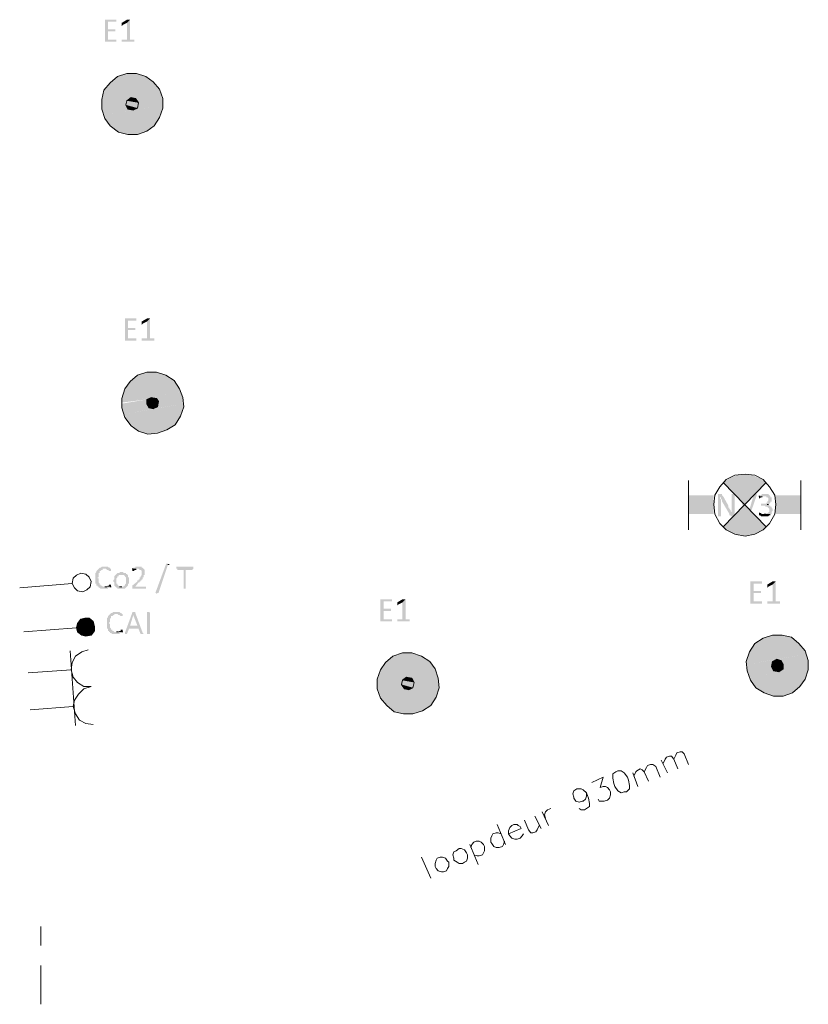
# Model space of a CAD drawing. Header units: millimetres. Extents: x -197899 to 120983, y -4228 to 45370.
# Tile 48 of 200: x -172071 to -168896, y 15581 to 19544. Entities that reach past the tile are written whole.
import ezdxf

# ---------------------------------------------------------------- set-up
doc = ezdxf.new("R2010")
doc.units = ezdxf.units.MM
for name, color, linetype in [('AL63----', 7, 'Continuous'), ('PDF_Geometry', 8, 'Continuous'), ('PDF_Solid Fills', 8, 'Continuous')]:
    doc.layers.add(name, color=color, linetype=linetype)

# ---------------------------------------------------------------- blocks, each defined once
blk = doc.blocks.new('A$C01523A58')
at = {"layer": 'PDF_Solid Fills'}
for color, points in [(7, [(-9508.1, -9609.7), (-9554.7, -9609.7), (-9554.7, -9613.9), (-9554.7, -9694.4), (-9554.7, -9698.6), (-9508.1, -9698.6), (-9508.1, -9694.4), (-9508.1, -9690.1), (-9541.9, -9690.1), (-9541.9, -9656.2), (-9512.3, -9656.2), (-9512.3, -9652), (-9512.3, -9647.8), (-9541.9, -9647.8), (-9541.9, -9618.2), (-9508.1, -9618.2), (-9508.1, -9613.9)]), (7, [(-9453, -9609.7), (-9465.7, -9622.4), (-9465.7, -9690.1), (-9486.9, -9690.1), (-9486.9, -9694.4), (-9486.9, -9698.6), (-9436.1, -9698.6), (-9436.1, -9694.4), (-9436.1, -9690.1), (-9453, -9690.1)]), (7, [(-9461.5, -9609.7), (-9465.7, -9609.7), (-9486.9, -9622.4), (-9486.9, -9626.6), (-9486.9, -9630.9), (-9486.9, -9635.1), (-9482.7, -9630.9), (-9465.7, -9622.4), (-9453, -9609.7), (-9457.3, -9609.7)]), (1, [(-9465.7, -9825.6), (-9503.9, -9838.3), (-9427.6, -9825.6)]), (1, [(-9503.9, -9838.3), (-9427.6, -9825.6), (-9389.6, -9838.3)]), (1, [(-9533.5, -9863.7), (-9558.8, -9893.3), (-9359.9, -9859.4)]), (1, [(-9558.8, -9893.3), (-9359.9, -9859.4), (-9334.5, -9889.1)]), (1, [(-9503.9, -9838.3), (-9533.5, -9863.7), (-9389.6, -9838.3)]), (1, [(-9533.5, -9863.7), (-9389.6, -9838.3), (-9359.9, -9859.4)]), (1, [(-9558.8, -9893.3), (-9567.3, -9931.4), (-9334.5, -9889.1)]), (1, [(-9567.3, -9931.4), (-9334.5, -9889.1), (-9330.3, -9901.8)]), (1, [(-9567.3, -9931.4), (-9567.3, -9944.1), (-9330.3, -9901.8)]), (1, [(-9448.8, -9922.9), (-9330.3, -9901.8), (-9326, -9910.3)]), (1, [(-9567.3, -9944.1), (-9448.8, -9922.9), (-9465.7, -9935.7)]), (1, [(-9567.3, -9944.1), (-9567.3, -9952.6), (-9465.7, -9935.7)]), (1, [(-9567.3, -9952.6), (-9465.7, -9935.7), (-9470, -9952.6)]), (51, [(-9465.7, -9935.7), (-9470, -9952.6), (-9419.2, -9944.1)]), (51, [(-9470, -9952.6), (-9419.2, -9944.1), (-9423.4, -9965.3)]), (51, [(-9448.8, -9922.9), (-9465.7, -9935.7), (-9431.9, -9927.2)]), (51, [(-9465.7, -9935.7), (-9431.9, -9927.2), (-9419.2, -9944.1)]), (1, [(-9448.8, -9922.9), (-9431.9, -9927.2), (-9326, -9910.3)]), (1, [(-9431.9, -9927.2), (-9326, -9910.3), (-9321.8, -9927.2)]), (1, [(-9431.9, -9927.2), (-9419.2, -9944.1), (-9321.8, -9927.2)]), (1, [(-9419.2, -9944.1), (-9423.4, -9965.3), (-9321.8, -9944.1)]), (1, [(-9423.4, -9965.3), (-9321.8, -9944.1), (-9321.8, -9952.6)]), (1, [(-9419.2, -9944.1), (-9321.8, -9927.2), (-9321.8, -9944.1)]), (1, [(-9567.3, -9952.6), (-9567.3, -9969.5), (-9470, -9952.6)]), (1, [(-9567.3, -9969.5), (-9470, -9952.6), (-9461.5, -9969.5)]), (1, [(-9567.3, -9969.5), (-9563.1, -9986.4), (-9461.5, -9969.5)]), (1, [(-9563.1, -9986.4), (-9461.5, -9969.5), (-9440.3, -9973.7)]), (1, [(-9563.1, -9986.4), (-9558.8, -9995), (-9440.3, -9973.7)]), (1, [(-9558.8, -9995), (-9321.8, -9952.6), (-9321.8, -9965.3)]), (1, [(-9558.8, -9995), (-9554.7, -10007.6), (-9321.8, -9965.3)]), (1, [(-9554.7, -10007.6), (-9321.8, -9965.3), (-9334.5, -10003.4)]), (51, [(-9470, -9952.6), (-9461.5, -9969.5), (-9423.4, -9965.3)]), (51, [(-9461.5, -9969.5), (-9423.4, -9965.3), (-9440.3, -9973.7)]), (1, [(-9423.4, -9965.3), (-9440.3, -9973.7), (-9321.8, -9952.6)]), (1, [(-9554.7, -10007.6), (-9533.5, -10037.3), (-9334.5, -10003.4)]), (1, [(-9533.5, -10037.3), (-9334.5, -10003.4), (-9355.7, -10037.3)]), (1, [(-9533.5, -10037.3), (-9499.6, -10062.7), (-9355.7, -10037.3)]), (1, [(-9499.6, -10062.7), (-9355.7, -10037.3), (-9385.3, -10058.4)]), (1, [(-9499.6, -10062.7), (-9461.5, -10071.1), (-9385.3, -10058.4)]), (1, [(-9461.5, -10071.1), (-9385.3, -10058.4), (-9423.4, -10071.1)]), (7, [(-9427.6, -10812), (-9474.2, -10812), (-9474.2, -10816.2), (-9474.2, -10896.6), (-9474.2, -10900.8), (-9427.6, -10900.8), (-9427.6, -10896.6), (-9427.6, -10892.4), (-9461.5, -10892.4), (-9461.5, -10858.5), (-9431.9, -10858.5), (-9431.9, -10854.3), (-9431.9, -10850), (-9461.5, -10850), (-9461.5, -10820.4), (-9427.6, -10820.4), (-9427.6, -10816.2)]), (7, [(-9372.6, -10812), (-9385.3, -10824.6), (-9385.3, -10892.4), (-9406.5, -10892.4), (-9406.5, -10896.6), (-9406.5, -10900.8), (-9355.7, -10900.8), (-9355.7, -10896.6), (-9355.7, -10892.4), (-9372.6, -10892.4)]), (7, [(-9381.1, -10812), (-9385.3, -10812), (-9406.5, -10824.6), (-9406.5, -10828.9), (-9406.5, -10833.1), (-9406.5, -10837.4), (-9402.2, -10833.1), (-9385.3, -10824.6), (-9372.6, -10812), (-9376.8, -10812)]), (1, [(-9423.4, -11040.5), (-9453, -11065.9), (-9309.1, -11040.5)]), (1, [(-9453, -11065.9), (-9309.1, -11040.5), (-9275.2, -11061.7)]), (1, [(-9385.3, -11027.9), (-9423.4, -11040.5), (-9347.2, -11027.9)]), (1, [(-9423.4, -11040.5), (-9347.2, -11027.9), (-9309.1, -11040.5)]), (1, [(-9453, -11065.9), (-9474.2, -11095.6), (-9275.2, -11061.7)]), (1, [(-9474.2, -11095.6), (-9275.2, -11061.7), (-9254.1, -11095.6)]), (1, [(-9474.2, -11095.6), (-9486.9, -11133.6), (-9254.1, -11095.6)]), (1, [(-9486.9, -11133.6), (-9254.1, -11095.6), (-9249.8, -11108.2)]), (1, [(-9486.9, -11133.6), (-9486.9, -11150.6), (-9249.8, -11108.2)]), (1, [(-9486.9, -11150.6), (-9368.3, -11129.5), (-9385.3, -11137.9)]), (51, [(-9368.3, -11129.5), (-9385.3, -11137.9), (-9347.2, -11133.6)]), (51, [(-9385.3, -11137.9), (-9347.2, -11133.6), (-9338.8, -11146.4)]), (1, [(-9368.3, -11129.5), (-9249.8, -11108.2), (-9245.6, -11112.5)]), (1, [(-9368.3, -11129.5), (-9347.2, -11133.6), (-9245.6, -11112.5)]), (1, [(-9347.2, -11133.6), (-9245.6, -11112.5), (-9241.4, -11129.5)]), (1, [(-9347.2, -11133.6), (-9338.8, -11146.4), (-9241.4, -11129.5)]), (1, [(-9338.8, -11146.4), (-9241.4, -11129.5), (-9241.4, -11146.4)]), (1, [(-9486.9, -11154.9), (-9385.3, -11137.9), (-9385.3, -11154.9)]), (1, [(-9486.9, -11154.9), (-9486.9, -11171.8), (-9385.3, -11154.9)]), (1, [(-9486.9, -11171.8), (-9385.3, -11154.9), (-9376.8, -11171.8)]), (1, [(-9486.9, -11171.8), (-9478.4, -11188.7), (-9376.8, -11171.8)]), (1, [(-9478.4, -11197.2), (-9237.1, -11154.9), (-9237.1, -11167.5)]), (1, [(-9478.4, -11197.2), (-9474.2, -11209.9), (-9237.1, -11167.5)]), (1, [(-9478.4, -11188.7), (-9376.8, -11171.8), (-9359.9, -11176)]), (1, [(-9474.2, -11209.9), (-9237.1, -11167.5), (-9249.8, -11205.7)]), (51, [(-9385.3, -11137.9), (-9385.3, -11154.9), (-9338.8, -11146.4)]), (51, [(-9385.3, -11154.9), (-9338.8, -11146.4), (-9342.9, -11167.5)]), (51, [(-9385.3, -11154.9), (-9376.8, -11171.8), (-9342.9, -11167.5)]), (51, [(-9376.8, -11171.8), (-9342.9, -11167.5), (-9359.9, -11176)]), (1, [(-9342.9, -11167.5), (-9359.9, -11176), (-9237.1, -11154.9)]), (1, [(-9338.8, -11146.4), (-9342.9, -11167.5), (-9241.4, -11146.4)]), (1, [(-9342.9, -11167.5), (-9241.4, -11146.4), (-9237.1, -11154.9)]), (1, [(-9478.4, -11188.7), (-9478.4, -11197.2), (-9359.9, -11176)]), (1, [(-9474.2, -11209.9), (-9448.8, -11243.7), (-9249.8, -11205.7)]), (1, [(-9448.8, -11243.7), (-9249.8, -11205.7), (-9271, -11239.5)]), (1, [(-9448.8, -11243.7), (-9419.2, -11264.9), (-9271, -11239.5)]), (1, [(-9419.2, -11264.9), (-9271, -11239.5), (-9304.9, -11260.7)]), (1, [(-9419.2, -11264.9), (-9381.1, -11277.6), (-9304.9, -11260.7)]), (1, [(-9381.1, -11277.6), (-9304.9, -11260.7), (-9342.9, -11273.4)]), (7, [(-7078.2, -11518.9), (-7086.6, -11518.9), (-7086.6, -11523.2), (-7086.6, -11607.8), (-7073.9, -11607.8), (-7073.9, -11552.8), (-7073.9, -11544.3), (-7073.9, -11540.1), (-7073.9, -11540.1), (-7078.2, -11535.9), (-7078.2, -11531.6), (-7073.9, -11531.6), (-7065.4, -11527.4), (-7065.4, -11527.4), (-7069.7, -11523.2), (-7069.7, -11518.9), (-7073.9, -11518.9)]), (7, [(-7065.4, -11527.4), (-7073.9, -11531.6), (-7073.9, -11540.1), (-7069.7, -11540.1), (-7069.7, -11548.6), (-7069.7, -11548.6), (-7040, -11599.3), (-7031.6, -11590.9), (-7031.6, -11590.9), (-7035.8, -11586.7), (-7035.8, -11582.4), (-7035.8, -11582.4), (-7040, -11578.2), (-7040, -11573.9), (-7044.3, -11573.9), (-7044.3, -11569.7), (-7044.3, -11565.5)]), (7, [(-7027.3, -11518.9), (-7031.6, -11518.9), (-7031.6, -11573.9), (-7031.6, -11582.4), (-7031.6, -11590.9), (-7031.6, -11590.9), (-7040, -11599.3), (-7040, -11603.6), (-7035.8, -11603.6), (-7035.8, -11607.8), (-7023.1, -11607.8), (-7023.1, -11603.6), (-7018.9, -11603.6), (-7018.9, -11523.2), (-7023.1, -11518.9), (-7023.1, -11518.9)]), (7, [(-6997.7, -11518.9), (-7001.9, -11518.9), (-7001.9, -11523.2), (-7001.9, -11523.2), (-6972.3, -11603.6), (-6968.1, -11595.1), (-6989.3, -11523.2), (-6993.5, -11518.9), (-6993.5, -11518.9)]), (7, [(-6934.2, -11518.9), (-6942.7, -11518.9), (-6942.7, -11523.2), (-6963.8, -11595.1), (-6968.1, -11595.1), (-6972.3, -11603.6), (-6972.3, -11607.8), (-6959.6, -11607.8), (-6930, -11523.2), (-6930, -11518.9), (-6930, -11518.9)]), (7, [(-6896.1, -11518.9), (-6908.8, -11518.9), (-6913, -11523.2), (-6917.2, -11523.2), (-6917.2, -11527.4), (-6921.5, -11527.4), (-6891.8, -11527.4), (-6891.8, -11531.6), (-6887.7, -11531.6), (-6883.4, -11535.9), (-6883.4, -11540.1), (-6883.4, -11544.3), (-6883.4, -11544.3), (-6887.7, -11548.6), (-6887.7, -11552.8), (-6891.8, -11552.8), (-6891.8, -11557), (-6913, -11557), (-6913, -11561.3), (-6913, -11565.5), (-6896.1, -11565.5), (-6896.1, -11569.7), (-6887.7, -11569.7), (-6883.4, -11573.9), (-6883.4, -11573.9), (-6879.2, -11578.2), (-6879.2, -11582.4), (-6879.2, -11586.7), (-6879.2, -11590.9), (-6883.4, -11590.9), (-6883.4, -11595.1), (-6887.7, -11595.1), (-6891.8, -11599.3), (-6900.3, -11599.3), (-6870.7, -11599.3), (-6870.7, -11595.1), (-6870.7, -11590.9), (-6866.5, -11586.7), (-6866.5, -11578.2), (-6866.5, -11578.2), (-6870.7, -11573.9), (-6870.7, -11569.7), (-6874.9, -11569.7), (-6874.9, -11565.5), (-6879.2, -11565.5), (-6883.4, -11561.3), (-6887.7, -11561.3), (-6883.4, -11561.3), (-6879.2, -11557), (-6879.2, -11557), (-6874.9, -11552.8), (-6874.9, -11548.6), (-6870.7, -11548.6), (-6870.7, -11544.3), (-6870.7, -11540.1), (-6870.7, -11531.6), (-6874.9, -11531.6), (-6874.9, -11527.4), (-6874.9, -11527.4), (-6879.2, -11523.2), (-6879.2, -11523.2), (-6883.4, -11518.9), (-6891.8, -11518.9)]), (7, [(-6921.5, -11527.4), (-6921.5, -11531.6), (-6921.5, -11535.9), (-6917.2, -11535.9), (-6913, -11531.6), (-6908.8, -11531.6), (-6904.6, -11527.4), (-6900.3, -11527.4)]), (7, [(-6921.5, -11590.9), (-6921.5, -11595.1), (-6921.5, -11599.3), (-6921.5, -11603.6), (-6917.2, -11603.6), (-6913, -11607.8), (-6883.4, -11607.8), (-6879.2, -11603.6), (-6874.9, -11603.6), (-6874.9, -11599.3), (-6908.8, -11599.3), (-6913, -11595.1), (-6917.2, -11595.1)]), (7, [(-9338.8, -11916.8), (-9342.9, -11916.8), (-9347.2, -11921.1), (-9347.2, -11916.8), (-9351.4, -11916.8), (-9309.1, -11802.6), (-9309.1, -11798.3), (-9300.6, -11798.3), (-9300.6, -11802.6), (-9296.4, -11802.6), (-9300.6, -11802.6)]), (7, [(-9580.1, -11819.5), (-9584.2, -11823.7), (-9584.2, -11823.7), (-9588.5, -11828), (-9588.5, -11832.2), (-9592.7, -11836.4), (-9592.7, -11840.6), (-9592.7, -11849.1), (-9592.7, -11857.6), (-9592.7, -11870.3), (-9592.7, -11874.5), (-9592.7, -11878.7), (-9588.5, -11878.7), (-9588.5, -11887.2), (-9584.2, -11887.2), (-9584.2, -11891.4), (-9580.1, -11891.4), (-9580.1, -11895.7), (-9575.8, -11895.7), (-9571.6, -11899.9), (-9541.9, -11899.9), (-9541.9, -11895.7), (-9533.5, -11895.7), (-9533.5, -11891.4), (-9529.3, -11891.4), (-9563.1, -11891.4), (-9567.3, -11887.2), (-9571.6, -11887.2), (-9571.6, -11883), (-9575.8, -11883), (-9575.8, -11878.7), (-9580.1, -11874.5), (-9580.1, -11870.3), (-9580.1, -11866), (-9580.1, -11857.6), (-9584.2, -11857.6), (-9584.2, -11853.4), (-9580.1, -11853.4), (-9580.1, -11844.9), (-9580.1, -11840.6), (-9580.1, -11836.4), (-9575.8, -11836.4), (-9575.8, -11828), (-9571.6, -11828), (-9567.3, -11823.7), (-9563.1, -11823.7), (-9563.1, -11819.5), (-9554.7, -11819.5)]), (7, [(-9554.7, -11811), (-9567.3, -11811), (-9571.6, -11815.2), (-9575.8, -11815.2), (-9580.1, -11819.5), (-9550.4, -11819.5), (-9546.2, -11823.7), (-9541.9, -11823.7), (-9537.7, -11828), (-9529.3, -11828), (-9529.3, -11823.7), (-9529.3, -11819.5), (-9533.5, -11819.5), (-9533.5, -11815.2), (-9537.7, -11815.2), (-9541.9, -11811)]), (7, [(-9486.9, -11832.2), (-9495.4, -11832.2), (-9495.4, -11836.4), (-9503.9, -11836.4), (-9508.1, -11840.6), (-9508.1, -11840.6), (-9512.3, -11844.9), (-9512.3, -11844.9), (-9516.5, -11849.1), (-9516.5, -11853.4), (-9516.5, -11857.6), (-9516.5, -11861.8), (-9520.8, -11866), (-9520.8, -11870.3), (-9516.5, -11874.5), (-9516.5, -11878.7), (-9516.5, -11883), (-9516.5, -11887.2), (-9516.5, -11887.2), (-9512.3, -11891.4), (-9486.9, -11891.4), (-9495.4, -11891.4), (-9499.6, -11887.2), (-9499.6, -11887.2), (-9503.9, -11883), (-9503.9, -11878.7), (-9508.1, -11878.7), (-9508.1, -11874.5), (-9508.1, -11866), (-9508.1, -11861.8), (-9508.1, -11857.6), (-9508.1, -11857.6), (-9503.9, -11853.4), (-9503.9, -11849.1), (-9499.6, -11849.1), (-9499.6, -11844.9), (-9486.9, -11844.9), (-9465.7, -11840.6), (-9470, -11840.6), (-9470, -11836.4), (-9478.4, -11836.4), (-9482.7, -11832.2), (-9482.7, -11832.2)]), (7, [(-9465.7, -11840.6), (-9486.9, -11844.9), (-9478.4, -11844.9), (-9474.2, -11849.1), (-9474.2, -11849.1), (-9470, -11853.4), (-9470, -11857.6), (-9470, -11866), (-9470, -11870.3), (-9470, -11878.7), (-9470, -11878.7), (-9474.2, -11883), (-9474.2, -11887.2), (-9478.4, -11887.2), (-9478.4, -11891.4), (-9512.3, -11891.4), (-9508.1, -11895.7), (-9503.9, -11895.7), (-9503.9, -11899.9), (-9474.2, -11899.9), (-9470, -11895.7), (-9470, -11895.7), (-9465.7, -11891.4), (-9465.7, -11891.4), (-9461.5, -11887.2), (-9461.5, -11878.7), (-9457.3, -11878.7), (-9457.3, -11874.5), (-9457.3, -11866), (-9457.3, -11861.8), (-9457.3, -11857.6), (-9457.3, -11853.4), (-9461.5, -11853.4), (-9461.5, -11844.9), (-9461.5, -11844.9)]), (7, [(-9419.2, -11811), (-9431.9, -11811), (-9431.9, -11815.2), (-9440.3, -11815.2), (-9440.3, -11819.5), (-9444.6, -11819.5), (-9419.2, -11819.5), (-9414.9, -11823.7), (-9410.7, -11823.7), (-9406.5, -11828), (-9406.5, -11836.4), (-9406.5, -11840.6), (-9406.5, -11844.9), (-9406.5, -11844.9), (-9410.7, -11849.1), (-9410.7, -11853.4), (-9414.9, -11853.4), (-9414.9, -11857.6), (-9414.9, -11861.8), (-9419.2, -11861.8), (-9419.2, -11866), (-9423.4, -11866), (-9423.4, -11870.3), (-9444.6, -11887.2), (-9444.6, -11891.4), (-9444.6, -11895.7), (-9444.6, -11899.9), (-9389.6, -11899.9), (-9389.6, -11895.7), (-9389.6, -11891.4), (-9431.9, -11891.4), (-9419.2, -11874.5), (-9414.9, -11874.5), (-9414.9, -11870.3), (-9410.7, -11870.3), (-9410.7, -11866), (-9406.5, -11866), (-9406.5, -11861.8), (-9402.2, -11861.8), (-9402.2, -11853.4), (-9398, -11853.4), (-9398, -11849.1), (-9398, -11844.9), (-9393.8, -11844.9), (-9393.8, -11840.6), (-9393.8, -11832.2), (-9393.8, -11828), (-9393.8, -11823.7), (-9393.8, -11823.7), (-9398, -11819.5), (-9398, -11819.5), (-9402.2, -11815.2), (-9406.5, -11815.2), (-9406.5, -11811), (-9414.9, -11811)]), (7, [(-9444.6, -11819.5), (-9444.6, -11823.7), (-9444.6, -11828), (-9436.1, -11828), (-9436.1, -11823.7), (-9427.6, -11823.7), (-9427.6, -11819.5), (-9419.2, -11819.5)]), (7, [(-9203.3, -11811), (-9266.8, -11811), (-9266.8, -11815.2), (-9266.8, -11819.5), (-9262.6, -11819.5), (-9262.6, -11823.7), (-9237.1, -11823.7), (-9237.1, -11899.9), (-9228.7, -11899.9), (-9228.7, -11823.7), (-9203.3, -11823.7), (-9199, -11819.5), (-9199, -11815.2), (-9199, -11811), (-9199, -11811)]), (7, [(-9533.5, -11883), (-9537.7, -11883), (-9537.7, -11887.2), (-9541.9, -11887.2), (-9546.2, -11891.4), (-9554.7, -11891.4), (-9529.3, -11891.4), (-9529.3, -11883)]), (7, [(-6908.8, -11870.3), (-6955.4, -11870.3), (-6955.4, -11874.5), (-6955.4, -11955), (-6955.4, -11959.2), (-6908.8, -11959.2), (-6908.8, -11955), (-6908.8, -11950.7), (-6942.7, -11950.7), (-6942.7, -11916.8), (-6913, -11916.8), (-6913, -11912.7), (-6913, -11908.4), (-6942.7, -11908.4), (-6942.7, -11878.7), (-6908.8, -11878.7), (-6908.8, -11874.5)]), (7, [(-6853.8, -11870.3), (-6866.5, -11883), (-6866.5, -11950.7), (-6887.7, -11950.7), (-6887.7, -11955), (-6887.7, -11959.2), (-6836.9, -11959.2), (-6836.9, -11955), (-6836.9, -11950.7), (-6853.8, -11950.7)]), (7, [(-6862.3, -11870.3), (-6866.5, -11870.3), (-6887.7, -11883), (-6887.7, -11887.2), (-6887.7, -11891.4), (-6887.7, -11895.7), (-6883.4, -11891.4), (-6866.5, -11883), (-6853.8, -11870.3), (-6858, -11870.3)]), (7, [(-8398.9, -11942.2), (-8445.5, -11942.2), (-8445.5, -11946.5), (-8445.5, -12026.9), (-8445.5, -12031.2), (-8398.9, -12031.2), (-8398.9, -12026.9), (-8398.9, -12022.7), (-8432.8, -12022.7), (-8432.8, -11988.8), (-8403.2, -11988.8), (-8403.2, -11984.6), (-8403.2, -11980.4), (-8432.8, -11980.4), (-8432.8, -11950.7), (-8398.9, -11950.7), (-8398.9, -11946.5)]), (7, [(-8343.9, -11942.2), (-8356.6, -11955), (-8356.6, -12022.7), (-8377.8, -12022.7), (-8377.8, -12026.9), (-8377.8, -12031.2), (-8327, -12031.2), (-8327, -12026.9), (-8327, -12022.7), (-8343.9, -12022.7)]), (7, [(-8352.4, -11942.2), (-8356.6, -11942.2), (-8377.8, -11955), (-8377.8, -11959.2), (-8377.8, -11963.4), (-8377.8, -11967.6), (-8373.5, -11963.4), (-8356.6, -11955), (-8343.9, -11942.2), (-8348.2, -11942.2)]), (7, [(-9533.5, -12001.5), (-9537.7, -12005.8), (-9537.7, -12005.8), (-9541.9, -12010), (-9541.9, -12014.2), (-9546.2, -12018.4), (-9546.2, -12022.7), (-9546.2, -12031.2), (-9546.2, -12039.6), (-9546.2, -12052.3), (-9546.2, -12056.6), (-9546.2, -12060.8), (-9541.9, -12060.8), (-9541.9, -12069.3), (-9537.7, -12069.3), (-9537.7, -12073.5), (-9533.5, -12073.5), (-9533.5, -12077.7), (-9529.3, -12077.7), (-9525, -12081.9), (-9495.4, -12081.9), (-9495.4, -12077.7), (-9486.9, -12077.7), (-9486.9, -12073.5), (-9482.7, -12073.5), (-9516.5, -12073.5), (-9520.8, -12069.3), (-9525, -12069.3), (-9525, -12065), (-9529.3, -12065), (-9529.3, -12060.8), (-9533.5, -12056.6), (-9533.5, -12052.3), (-9533.5, -12048.1), (-9533.5, -12039.6), (-9537.7, -12039.6), (-9537.7, -12035.4), (-9533.5, -12035.4), (-9533.5, -12026.9), (-9533.5, -12022.7), (-9533.5, -12018.4), (-9529.3, -12018.4), (-9529.3, -12010), (-9525, -12010), (-9520.8, -12005.8), (-9516.5, -12005.8), (-9516.5, -12001.5), (-9508.1, -12001.5)]), (7, [(-9508.1, -11993), (-9520.8, -11993), (-9525, -11997.3), (-9529.3, -11997.3), (-9533.5, -12001.5), (-9503.9, -12001.5), (-9499.6, -12005.8), (-9495.4, -12005.8), (-9491.1, -12010), (-9482.7, -12010), (-9482.7, -12005.8), (-9482.7, -12001.5), (-9486.9, -12001.5), (-9486.9, -11997.3), (-9491.1, -11997.3), (-9495.4, -11993)]), (7, [(-9440.3, -11993), (-9444.6, -11993), (-9444.6, -11997.3), (-9474.2, -12077.7), (-9474.2, -12081.9), (-9465.7, -12081.9), (-9457.3, -12060.8), (-9419.2, -12060.8), (-9453, -12048.1), (-9440.3, -12005.8), (-9440.3, -12005.8), (-9431.9, -11997.3), (-9431.9, -11993), (-9436.1, -11993)]), (7, [(-9431.9, -11997.3), (-9440.3, -12005.8), (-9423.4, -12048.1), (-9453, -12048.1), (-9419.2, -12060.8), (-9410.7, -12081.9), (-9398, -12081.9), (-9402.2, -12077.7)]), (7, [(-9372.6, -12081.9), (-9385.3, -12081.9), (-9385.3, -11993), (-9376.8, -11993), (-9372.6, -11997.3)]), (150, [(-9664.7, -12039.6), (-9668.9, -12056.6), (-9630.9, -12052.3)]), (150, [(-9652, -12022.7), (-9664.7, -12039.6), (-9630.9, -12052.3)]), (150, [(-9635.1, -12018.4), (-9652, -12022.7), (-9630.9, -12052.3)]), (150, [(-9618.1, -12018.4), (-9635.1, -12018.4), (-9630.9, -12052.3)]), (150, [(-9601.2, -12031.2), (-9618.1, -12018.4), (-9630.9, -12052.3)]), (150, [(-9597, -12052.3), (-9601.2, -12031.2), (-9630.9, -12052.3)]), (150, [(-9668.9, -12056.6), (-9664.7, -12073.5), (-9630.9, -12052.3)]), (150, [(-9664.7, -12073.5), (-9647.8, -12086.2), (-9630.9, -12052.3)]), (150, [(-9647.8, -12086.2), (-9630.9, -12090.4), (-9630.9, -12052.3)]), (150, [(-9630.9, -12090.4), (-9609.6, -12086.2), (-9630.9, -12052.3)]), (150, [(-9609.6, -12086.2), (-9597, -12069.3), (-9630.9, -12052.3)]), (150, [(-9597, -12069.3), (-9597, -12052.3), (-9630.9, -12052.3)]), (7, [(-9486.9, -12065), (-9491.1, -12065), (-9491.1, -12069.3), (-9495.4, -12069.3), (-9499.6, -12073.5), (-9508.1, -12073.5), (-9482.7, -12073.5), (-9482.7, -12065)]), (1, [(-6938.5, -12120), (-6959.6, -12153.9), (-6760.6, -12120)]), (1, [(-6959.6, -12153.9), (-6760.6, -12120), (-6735.2, -12149.7)]), (1, [(-6904.6, -12098.9), (-6938.5, -12120), (-6790.3, -12094.7)]), (1, [(-6938.5, -12120), (-6790.3, -12094.7), (-6760.6, -12120)]), (1, [(-6866.5, -12086.2), (-6904.6, -12098.9), (-6828.4, -12086.2)]), (1, [(-6904.6, -12098.9), (-6828.4, -12086.2), (-6790.3, -12094.7)]), (1, [(-8356.6, -12158.1), (-8394.7, -12170.9), (-8318.5, -12158.1)]), (1, [(-8394.7, -12170.9), (-8318.5, -12158.1), (-8280.4, -12170.9)]), (1, [(-6959.6, -12153.9), (-6972.3, -12192), (-6735.2, -12149.7)]), (1, [(-6972.3, -12192), (-6735.2, -12149.7), (-6731, -12162.4)]), (1, [(-6972.3, -12192), (-6972.3, -12204.7), (-6731, -12162.4)]), (1, [(-6849.5, -12183.5), (-6731, -12162.4), (-6731, -12170.9)]), (1, [(-8424.3, -12196.3), (-8445.5, -12225.9), (-8246.6, -12192)]), (1, [(-8445.5, -12225.9), (-8246.6, -12192), (-8225.4, -12221.7)]), (1, [(-8394.7, -12170.9), (-8424.3, -12196.3), (-8280.4, -12170.9)]), (1, [(-8424.3, -12196.3), (-8280.4, -12170.9), (-8246.6, -12192)]), (1, [(-6972.3, -12204.7), (-6849.5, -12183.5), (-6866.5, -12192)]), (1, [(-6972.3, -12204.7), (-6968.1, -12213.2), (-6866.5, -12192)]), (1, [(-6968.1, -12213.2), (-6866.5, -12192), (-6870.7, -12213.2)]), (51, [(-6866.5, -12192), (-6870.7, -12213.2), (-6824.1, -12204.7)]), (51, [(-6849.5, -12183.5), (-6866.5, -12192), (-6832.6, -12187.8)]), (51, [(-6866.5, -12192), (-6832.6, -12187.8), (-6824.1, -12204.7)]), (1, [(-6849.5, -12183.5), (-6832.6, -12187.8), (-6731, -12170.9)]), (1, [(-6832.6, -12187.8), (-6731, -12170.9), (-6722.6, -12187.8)]), (1, [(-6832.6, -12187.8), (-6824.1, -12204.7), (-6722.6, -12187.8)]), (1, [(-6824.1, -12204.7), (-6722.6, -12187.8), (-6722.6, -12204.7)]), (1, [(-8445.5, -12225.9), (-8458.2, -12264), (-8225.4, -12221.7)]), (1, [(-8458.2, -12264), (-8225.4, -12221.7), (-8221.2, -12234.3)]), (1, [(-8458.2, -12264), (-8458.2, -12276.7), (-8221.2, -12234.3)]), (1, [(-8339.7, -12255.5), (-8221.2, -12234.3), (-8216.9, -12242.8)]), (1, [(-8339.7, -12255.5), (-8318.5, -12259.7), (-8216.9, -12242.8)]), (1, [(-8318.5, -12259.7), (-8216.9, -12242.8), (-8212.7, -12259.7)]), (1, [(-6968.1, -12213.2), (-6968.1, -12230.1), (-6870.7, -12213.2)]), (1, [(-6968.1, -12230.1), (-6870.7, -12213.2), (-6862.3, -12230.1)]), (1, [(-6968.1, -12230.1), (-6963.8, -12247.1), (-6862.3, -12230.1)]), (1, [(-6963.8, -12247.1), (-6862.3, -12230.1), (-6841.1, -12234.3)]), (1, [(-6963.8, -12247.1), (-6959.6, -12255.5), (-6841.1, -12234.3)]), (1, [(-6959.6, -12255.5), (-6722.6, -12213.2), (-6722.6, -12225.9)]), (1, [(-6959.6, -12255.5), (-6955.4, -12268.2), (-6722.6, -12225.9)]), (1, [(-6955.4, -12268.2), (-6722.6, -12225.9), (-6735.2, -12264)]), (51, [(-6870.7, -12213.2), (-6824.1, -12204.7), (-6824.1, -12221.7)]), (51, [(-6870.7, -12213.2), (-6862.3, -12230.1), (-6824.1, -12221.7)]), (51, [(-6862.3, -12230.1), (-6824.1, -12221.7), (-6841.1, -12234.3)]), (1, [(-6824.1, -12221.7), (-6841.1, -12234.3), (-6722.6, -12213.2)]), (1, [(-6824.1, -12204.7), (-6824.1, -12221.7), (-6722.6, -12204.7)]), (1, [(-6824.1, -12221.7), (-6722.6, -12204.7), (-6722.6, -12213.2)]), (1, [(-8458.2, -12276.7), (-8339.7, -12255.5), (-8356.6, -12268.2)]), (1, [(-8458.2, -12276.7), (-8458.2, -12285.1), (-8356.6, -12268.2)]), (1, [(-8458.2, -12285.1), (-8356.6, -12268.2), (-8360.9, -12285.1)]), (51, [(-8356.6, -12268.2), (-8360.9, -12285.1), (-8310, -12276.7)]), (51, [(-8360.9, -12285.1), (-8310, -12276.7), (-8314.3, -12297.9)]), (51, [(-8339.7, -12255.5), (-8356.6, -12268.2), (-8318.5, -12259.7)]), (51, [(-8356.6, -12268.2), (-8318.5, -12259.7), (-8310, -12276.7)]), (1, [(-8318.5, -12259.7), (-8310, -12276.7), (-8212.7, -12259.7)]), (1, [(-8310, -12276.7), (-8314.3, -12297.9), (-8212.7, -12276.7)]), (1, [(-8314.3, -12297.9), (-8212.7, -12276.7), (-8212.7, -12285.1)]), (1, [(-8310, -12276.7), (-8212.7, -12259.7), (-8212.7, -12276.7)]), (1, [(-6955.4, -12268.2), (-6934.2, -12297.9), (-6735.2, -12264)]), (1, [(-6934.2, -12297.9), (-6735.2, -12264), (-6756.4, -12293.6)]), (1, [(-8458.2, -12285.1), (-8458.2, -12302.1), (-8360.9, -12285.1)]), (1, [(-8458.2, -12302.1), (-8360.9, -12285.1), (-8348.2, -12302.1)]), (1, [(-8458.2, -12302.1), (-8449.7, -12319), (-8348.2, -12302.1)]), (1, [(-8449.7, -12327.5), (-8212.7, -12285.1), (-8208.4, -12297.9)]), (1, [(-8449.7, -12327.5), (-8445.5, -12340.2), (-8208.4, -12297.9)]), (1, [(-8449.7, -12319), (-8348.2, -12302.1), (-8331.2, -12306.3)]), (1, [(-8449.7, -12319), (-8449.7, -12327.5), (-8331.2, -12306.3)]), (1, [(-8445.5, -12340.2), (-8208.4, -12297.9), (-8221.2, -12335.9)]), (51, [(-8360.9, -12285.1), (-8348.2, -12302.1), (-8314.3, -12297.9)]), (51, [(-8348.2, -12302.1), (-8314.3, -12297.9), (-8331.2, -12306.3)]), (1, [(-8314.3, -12297.9), (-8331.2, -12306.3), (-8212.7, -12285.1)]), (1, [(-6934.2, -12297.9), (-6900.3, -12319), (-6756.4, -12293.6)]), (1, [(-6900.3, -12319), (-6756.4, -12293.6), (-6786, -12319)]), (1, [(-6900.3, -12319), (-6862.3, -12331.7), (-6786, -12319)]), (1, [(-6862.3, -12331.7), (-6786, -12319), (-6824.1, -12331.7)]), (1, [(-8445.5, -12340.2), (-8420.1, -12369.8), (-8221.2, -12335.9)]), (1, [(-8420.1, -12369.8), (-8221.2, -12335.9), (-8242.3, -12369.8)]), (1, [(-8420.1, -12369.8), (-8390.5, -12395.2), (-8242.3, -12369.8)]), (1, [(-8390.5, -12395.2), (-8242.3, -12369.8), (-8276.2, -12391)]), (1, [(-8390.5, -12395.2), (-8352.4, -12403.7), (-8276.2, -12391)]), (1, [(-8352.4, -12403.7), (-8276.2, -12391), (-8314.3, -12403.7)])]:
    blk.add_hatch(color=color, dxfattribs=at).paths.add_polyline_path(points)
at = {"layer": 'PDF_Solid Fills', "true_color": 0x00dd00}
for points in [[(-7010.4, -11442.7), (-7040, -11455.4), (-6976.5, -11561.3)], [(-6976.5, -11438.5), (-7010.4, -11442.7), (-6976.5, -11561.3)], [(-6946.9, -11442.7), (-6976.5, -11438.5), (-6976.5, -11561.3)], [(-6917.2, -11455.4), (-6946.9, -11442.7), (-6976.5, -11561.3)], [(-7040, -11455.4), (-7065.4, -11472.4), (-6976.5, -11561.3)], [(-6891.8, -11472.4), (-6917.2, -11455.4), (-6976.5, -11561.3)], [(-7103.6, -11523.2), (-7103.6, -11599.3), (-7205.2, -11523.2)], [(-7103.6, -11599.3), (-7205.2, -11523.2), (-7205.2, -11599.3)], [(-6853.8, -11523.2), (-6853.8, -11599.3), (-6752.2, -11523.2)], [(-6853.8, -11599.3), (-6752.2, -11523.2), (-6752.2, -11599.3)], [(-7065.4, -11650.1), (-7040, -11671.4), (-6976.5, -11561.3)], [(-7040, -11671.4), (-7010.4, -11684), (-6976.5, -11561.3)], [(-7010.4, -11684), (-6976.5, -11688.3), (-6976.5, -11561.3)], [(-6976.5, -11688.3), (-6946.9, -11684), (-6976.5, -11561.3)], [(-6946.9, -11684), (-6917.2, -11671.4), (-6976.5, -11561.3)], [(-6917.2, -11671.4), (-6891.8, -11650.1), (-6976.5, -11561.3)]]:
    blk.add_hatch(color=92, dxfattribs=at).paths.add_polyline_path(points)
at = {"layer": 'PDF_Geometry', "color": 7, "lineweight": 13}
for points in [[(-9321.8, -9927.2), (-9334.5, -9889.1), (-9359.9, -9859.4), (-9389.6, -9838.3), (-9427.6, -9825.6), (-9465.7, -9825.6), (-9503.9, -9838.3), (-9533.5, -9863.7), (-9558.8, -9893.3), (-9567.3, -9931.4), (-9567.3, -9969.5), (-9554.7, -10007.6), (-9533.5, -10037.3), (-9499.6, -10062.7), (-9461.5, -10071.1), (-9423.4, -10071.1), (-9385.3, -10058.4), (-9355.7, -10037.3), (-9334.5, -10003.4), (-9321.8, -9965.3), (-9321.8, -9927.2)], [(-9419.2, -9944.1), (-9431.9, -9927.2), (-9448.8, -9922.9), (-9465.7, -9935.7), (-9470, -9952.6), (-9461.5, -9969.5), (-9440.3, -9973.7), (-9423.4, -9965.3), (-9419.2, -9944.1)], [(-9241.4, -11129.5), (-9254.1, -11095.6), (-9275.2, -11061.7), (-9309.1, -11040.5), (-9347.2, -11027.9), (-9385.3, -11027.9), (-9423.4, -11040.5), (-9453, -11065.9), (-9474.2, -11095.6), (-9486.9, -11133.6), (-9486.9, -11171.8), (-9474.2, -11209.9), (-9448.8, -11243.7), (-9419.2, -11264.9), (-9381.1, -11277.6), (-9342.9, -11273.4), (-9304.9, -11260.7), (-9271, -11239.5), (-9249.8, -11205.7), (-9237.1, -11167.5), (-9241.4, -11129.5)], [(-9338.8, -11146.4), (-9347.2, -11133.6), (-9368.3, -11129.5), (-9385.3, -11137.9), (-9385.3, -11154.9), (-9376.8, -11171.8), (-9359.9, -11176), (-9342.9, -11167.5), (-9338.8, -11146.4)], [(-6722.6, -12187.8), (-6735.2, -12149.7), (-6760.6, -12120), (-6790.3, -12094.7), (-6828.4, -12086.2), (-6866.5, -12086.2), (-6904.6, -12098.9), (-6938.5, -12120), (-6959.6, -12153.9), (-6972.3, -12192), (-6968.1, -12230.1), (-6955.4, -12268.2), (-6934.2, -12297.9), (-6900.3, -12319), (-6862.3, -12331.7), (-6824.1, -12331.7), (-6786, -12319), (-6756.4, -12293.6), (-6735.2, -12264), (-6722.6, -12225.9), (-6722.6, -12187.8)], [(-8212.7, -12259.7), (-8225.4, -12221.7), (-8246.6, -12192), (-8280.4, -12170.9), (-8318.5, -12158.1), (-8356.6, -12158.1), (-8394.7, -12170.9), (-8424.3, -12196.3), (-8445.5, -12225.9), (-8458.2, -12264), (-8458.2, -12302.1), (-8445.5, -12340.2), (-8420.1, -12369.8), (-8390.5, -12395.2), (-8352.4, -12403.7), (-8314.3, -12403.7), (-8276.2, -12391), (-8242.3, -12369.8), (-8221.2, -12335.9), (-8208.4, -12297.9), (-8212.7, -12259.7)], [(-6824.1, -12204.7), (-6832.6, -12187.8), (-6849.5, -12183.5), (-6866.5, -12192), (-6870.7, -12213.2), (-6862.3, -12230.1), (-6841.1, -12234.3), (-6824.1, -12221.7), (-6824.1, -12204.7)], [(-8310, -12276.7), (-8318.5, -12259.7), (-8339.7, -12255.5), (-8356.6, -12268.2), (-8360.9, -12285.1), (-8348.2, -12302.1), (-8331.2, -12306.3), (-8314.3, -12297.9), (-8310, -12276.7)]]:
    blk.add_lwpolyline(points, dxfattribs=at)
at = {"layer": 'PDF_Geometry', "color": 92, "lineweight": 18, "true_color": 0x00dd00}
for points in [[(-6853.8, -11561.3), (-6858, -11523.2), (-6879.2, -11489.3), (-6904.6, -11459.6), (-6938.5, -11442.7), (-6976.5, -11438.5), (-7018.9, -11442.7), (-7052.7, -11459.6), (-7078.2, -11489.3), (-7099.3, -11523.2), (-7103.6, -11561.3), (-7099.3, -11599.3), (-7078.2, -11637.5), (-7052.7, -11662.9), (-7018.9, -11679.8), (-6976.5, -11688.3), (-6938.5, -11679.8), (-6904.6, -11662.9), (-6879.2, -11637.5), (-6858, -11599.3), (-6853.8, -11561.3)], [(-7205.2, -11463.9), (-7205.2, -11662.9)], [(-7065.4, -11650.1), (-6891.8, -11472.4)], [(-6891.8, -11650.1), (-7065.4, -11472.4)], [(-6752.2, -11463.9), (-6752.2, -11662.9)]]:
    blk.add_lwpolyline(points, dxfattribs=at)
at = {"layer": 'PDF_Geometry', "color": 7, "lineweight": 0}
for points in [[(-6917.2, -11527.4), (-6921.5, -11527.4)], [(-6887.7, -11561.3), (-6883.4, -11561.3)], [(-6891.8, -11599.3), (-6900.3, -11599.3)], [(-9296.4, -11802.6), (-9300.6, -11802.6)], [(-9440.3, -11819.5), (-9444.6, -11819.5)], [(-9546.2, -11891.4), (-9554.7, -11891.4)], [(-9533.5, -11891.4), (-9529.3, -11891.4)], [(-9486.9, -11891.4), (-9495.4, -11891.4)], [(-9499.6, -12073.5), (-9508.1, -12073.5)], [(-9486.9, -12073.5), (-9482.7, -12073.5)]]:
    blk.add_lwpolyline(points, dxfattribs=at)
at = {"layer": 'PDF_Geometry', "color": 1, "lineweight": 18}
for points in [[(-9643.5, -11912.7), (-9626.6, -11904.1), (-9613.9, -11891.4), (-9609.6, -11870.3), (-9618.1, -11853.4), (-9630.9, -11840.6), (-9652, -11836.4), (-9668.9, -11844.9), (-9681.6, -11857.6), (-9685.9, -11878.7), (-9677.4, -11895.7), (-9664.7, -11908.4), (-9643.5, -11912.7)], [(-9685.9, -11878.7), (-9897.6, -11895.7)], [(-9694.3, -12149.7), (-9673.2, -12450.2)], [(-9622.4, -12145.4), (-9647.8, -12153.9), (-9673.2, -12170.9), (-9685.9, -12196.3), (-9690.1, -12225.9), (-9681.6, -12255.5), (-9664.7, -12276.7), (-9639.3, -12293.6), (-9609.6, -12293.6)], [(-9863.7, -12238.6), (-9690.1, -12225.9)], [(-9609.6, -12293.6), (-9639.3, -12302.1), (-9660.5, -12323.3), (-9677.4, -12348.6), (-9681.6, -12374), (-9673.2, -12403.7), (-9656.2, -12429.1), (-9630.9, -12441.8), (-9601.2, -12446)], [(-9855.2, -12386.7), (-9681.6, -12374)]]:
    blk.add_lwpolyline(points, dxfattribs=at)
at = {"layer": 'PDF_Geometry', "color": 150, "lineweight": 18}
for points in [[(-9630.9, -12090.4), (-9609.6, -12086.2), (-9597, -12069.3), (-9597, -12052.3), (-9601.2, -12031.2), (-9618.1, -12018.4), (-9635.1, -12018.4), (-9652, -12022.7), (-9664.7, -12039.6), (-9668.9, -12056.6), (-9664.7, -12073.5), (-9647.8, -12086.2), (-9630.9, -12090.4)], [(-9668.9, -12056.6), (-9880.6, -12073.5)]]:
    blk.add_lwpolyline(points, dxfattribs=at)
at = {"layer": 'PDF_Geometry', "color": 7, "lineweight": 18, "true_color": 0xeeeeee}
for points in [[(-7264.4, -12585.7), (-7256, -12568.8), (-7251.7, -12560.3), (-7239, -12556.1), (-7230.5, -12556.1), (-7222.1, -12564.6), (-7205.2, -12606.9)], [(-7289.8, -12640.7), (-7315.2, -12590)], [(-7306.7, -12602.6), (-7298.3, -12585.7), (-7294, -12577.2), (-7281.3, -12573), (-7272.9, -12573), (-7264.4, -12585.7), (-7247.5, -12623.8)], [(-7497.2, -12636.5), (-7509.9, -12645), (-7509.9, -12661.9), (-7505.7, -12683.1), (-7501.5, -12695.8), (-7488.8, -12712.7), (-7476.1, -12721.2), (-7463.4, -12716.9), (-7454.9, -12716.9), (-7442.2, -12704.3), (-7442.2, -12691.5), (-7446.5, -12670.4), (-7450.6, -12657.7), (-7463.4, -12640.7), (-7476.1, -12632.3), (-7488.8, -12632.3), (-7497.2, -12636.5)], [(-7425.2, -12653.4), (-7416.8, -12636.5), (-7412.6, -12632.3), (-7399.8, -12623.8), (-7391.4, -12628), (-7382.9, -12636.5), (-7366, -12674.6)], [(-7382.9, -12636.5), (-7374.4, -12619.6), (-7370.3, -12611.1), (-7357.5, -12606.9), (-7349.1, -12606.9), (-7336.4, -12615.3), (-7319.4, -12657.7)], [(-7594.6, -12678.9), (-7548, -12657.7), (-7560.7, -12700), (-7548, -12695.8), (-7539.6, -12695.8), (-7531.1, -12700), (-7522.7, -12708.5), (-7518.4, -12716.9), (-7518.4, -12729.7), (-7522.7, -12742.3), (-7531.1, -12750.8), (-7543.8, -12755.1), (-7565, -12755.1), (-7569.2, -12746.6)], [(-7408.3, -12695.8), (-7429.5, -12640.7)], [(-7615.8, -12721.2), (-7615.8, -12733.9), (-7620, -12746.6), (-7628.5, -12755.1), (-7632.7, -12755.1), (-7645.4, -12759.2), (-7658.1, -12755.1), (-7666.5, -12742.3), (-7666.5, -12738.1), (-7670.8, -12725.4), (-7666.5, -12712.7), (-7653.9, -12704.3), (-7637, -12704.3), (-7628.5, -12708.5), (-7615.8, -12721.2), (-7607.3, -12742.3), (-7603.1, -12763.5), (-7603.1, -12776.2), (-7615.8, -12784.6), (-7624.2, -12788.9), (-7637, -12788.9), (-7645.4, -12784.6)], [(-7768.2, -12852.4), (-7793.6, -12797.4)], [(-7780.9, -12822.8), (-7785.1, -12810.1), (-7780.9, -12797.4), (-7772.4, -12788.9), (-7759.7, -12784.6)], [(-7865.5, -12831.3), (-7848.6, -12869.3), (-7840.1, -12882.1), (-7831.7, -12882.1), (-7819, -12877.8), (-7814.7, -12869.3), (-7806.3, -12852.4)], [(-7823.2, -12814.3), (-7797.8, -12865.1)], [(-7975.6, -12848.2), (-7941.7, -12928.6)], [(-7929.1, -12886.3), (-7878.3, -12865.1), (-7882.5, -12856.7), (-7890.9, -12852.4), (-7895.2, -12848.2), (-7907.9, -12848.2), (-7916.3, -12852.4), (-7924.8, -12860.9), (-7929.1, -12873.6), (-7929.1, -12886.3), (-7924.8, -12894.7), (-7916.3, -12903.2), (-7903.7, -12907.4), (-7895.2, -12907.4), (-7882.5, -12903.2), (-7874, -12894.7), (-7869.8, -12886.3)], [(-8081.4, -12941.3), (-8077.2, -12928.6), (-8068.7, -12920.1), (-8060.3, -12915.9), (-8047.6, -12915.9), (-8039.1, -12920.1), (-8030.7, -12928.6), (-8026.4, -12937.1), (-8026.4, -12954), (-8030.7, -12962.5), (-8034.9, -12971), (-8047.6, -12975.2), (-8056.1, -12975.2), (-8068.7, -12971)], [(-7958.6, -12886.3), (-7971.4, -12882.1), (-7979.9, -12882.1), (-7992.5, -12886.3), (-7996.8, -12894.7), (-8001, -12903.2), (-8001, -12920.1), (-7996.8, -12924.4), (-7988.3, -12937.1), (-7979.9, -12941.3), (-7967.1, -12941.3), (-7954.4, -12937.1), (-7950.2, -12928.6), (-7946, -12915.9)], [(-8140.7, -12954), (-8149.2, -12958.2), (-8153.4, -12971), (-8149.2, -12983.6), (-8149.2, -12992.1), (-8136.5, -13000.6), (-8128, -13004.8), (-8115.3, -13004.8), (-8106.8, -13000.6), (-8098.4, -12996.4), (-8094.2, -12983.6), (-8094.2, -12971), (-8098.4, -12962.5), (-8106.8, -12949.8), (-8119.6, -12945.6), (-8128, -12945.6), (-8140.7, -12954)], [(-8085.7, -12928.6), (-8051.8, -13009)], [(-8242.3, -13064.1), (-8280.4, -12979.4)], [(-8216.9, -12983.6), (-8221.2, -12992.1), (-8225.4, -13004.8), (-8225.4, -13017.5), (-8221.2, -13025.9), (-8212.7, -13034.4), (-8199.9, -13038.7), (-8191.5, -13038.7), (-8178.8, -13034.4), (-8174.6, -13025.9), (-8170.3, -13017.5), (-8170.3, -13000.6), (-8174.6, -12996.4), (-8183, -12983.6), (-8195.7, -12979.4), (-8204.2, -12979.4), (-8216.9, -12983.6)], [(-9812.9, -13335), (-9812.9, -13258.8)], [(-9812.9, -13572.1), (-9812.9, -13415.5)]]:
    blk.add_lwpolyline(points, dxfattribs=at)

msp = doc.modelspace()

# ---------------------------------------------------------------- block references
at = {"layer": 'AL63----'}
msp.add_blockref('A$C01523A58', (-162173.6, 29153.2), dxfattribs=at)

doc.saveas('drawing.dxf')
